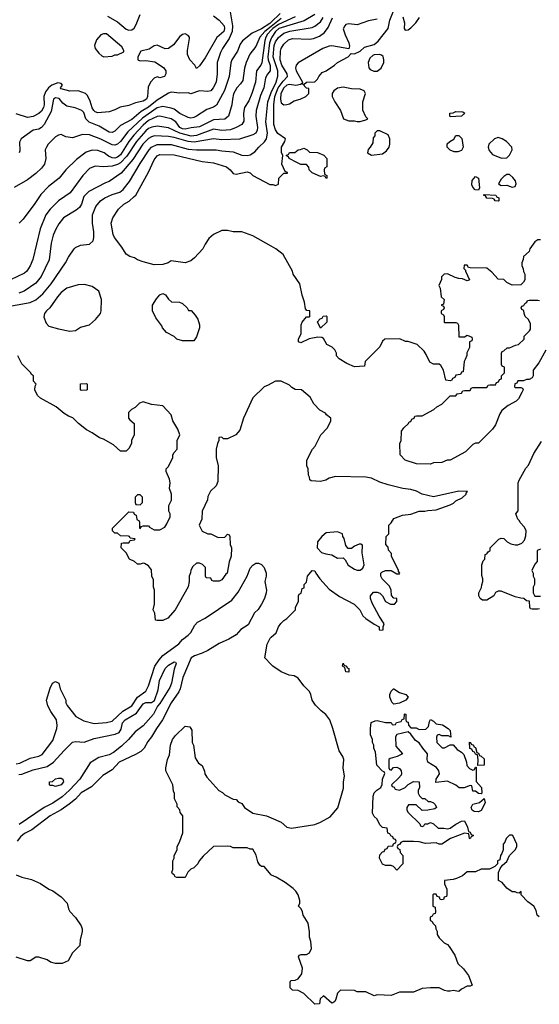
# Model space of a CAD drawing. Header units: inches. Extents: x 1793389 to 1900389, y 320802 to 470796.
# Tile 66 of 256: x 1868215 to 1871902, y 334274 to 341253. Entities that reach past the tile are written whole.
import ezdxf

# ---------------------------------------------------------------- set-up
doc = ezdxf.new("R2010")
doc.units = ezdxf.units.IN
doc.header["$MEASUREMENT"] = 0
for name, color, linetype in [('B8363', 7, 'Continuous'), ('B8364', 7, 'Continuous'), ('B8373', 7, 'Continuous'), ('B8374', 7, 'Continuous')]:
    doc.layers.add(name, color=color, linetype=linetype)

msp = doc.modelspace()

# ---------------------------------------------------------------- linework, layer by layer
at = {"layer": 'B8363', "color": 2}
for points, elevation in [([(1868103.8, 339216.2), (1868290, 339247.8), (1868330, 339267.3), (1868379.1, 339310), (1868439.2, 339380.8), (1868541, 339530), (1868561, 339570), (1868602, 339630), (1868610, 339638), (1868645.4, 339654.6), (1868710, 339662), (1868735.3, 339684.7), (1868741, 339710), (1868741, 339750), (1868730.6, 339810.6), (1868730.7, 339870), (1868754, 339930), (1868787.3, 339970), (1868818.8, 339990), (1868839.7, 340000)], 174), ([(1868535.1, 340000), (1868490, 339969.2), (1868430.4, 339909.6), (1868400.7, 339870), (1868359.1, 339770), (1868307.5, 339552.5), (1868290, 339508.7), (1868266, 339470), (1868250, 339457.2), (1868150.4, 339409.6)], 166), ([(1868671, 340000), (1868670, 339999), (1868653.7, 339946.3), (1868639, 339921), (1868616.7, 339903.3), (1868526.8, 339850), (1868492.8, 339807.2), (1868470.5, 339769.5), (1868452.8, 339727.2), (1868438, 339670), (1868423, 339550), (1868366.9, 339433.1), (1868330, 339386.6), (1868246, 339330), (1868210, 339314.5)], 170), ([(1868354.8, 340000), (1868322.8, 339950), (1868239.8, 339840.2), (1868211.3, 339810)], 162), ([(1870000, 339647.7), (1869870, 339721), (1869790, 339750.8), (1869730, 339750.8), (1869690, 339758.8), (1869650, 339758.8), (1869590, 339731), (1869558, 339702), (1869530, 339662), (1869514, 339630), (1869454.8, 339565.2), (1869430, 339544.7), (1869390, 339531), (1869290, 339544.7), (1869269.1, 339530.9), (1869230, 339518), (1869170, 339516), (1869090, 339536), (1869050.9, 339550.9), (1869030, 339564.7), (1868995.3, 339575.3), (1868970, 339591.3), (1868940.7, 339640.7), (1868886.8, 339710), (1868878.8, 339730), (1868864, 339810), (1868876, 339850), (1868916, 339910), (1868953.2, 339946.8), (1868992.1, 339967.9), (1869027.7, 340000)], 178), ([(1870000, 338674.7), (1869978, 338662), (1869949.1, 338650.9), (1869870, 338572), (1869804, 338430), (1869776.5, 338343.5), (1869748, 338310), (1869690, 338282), (1869662, 338282), (1869650, 338294), (1869628.4, 338291.6), (1869628, 338270), (1869618, 338250), (1869608.7, 338210), (1869608.7, 338150), (1869624, 338090), (1869620.4, 337979.6), (1869608, 337950), (1869568.9, 337911.1), (1869550, 337874), (1869548, 337850), (1869508.7, 337770), (1869507.3, 337712.7), (1869488, 337670), (1869510, 337628), (1869550, 337608), (1869570, 337608), (1869623.1, 337583.1), (1869670, 337586), (1869690, 337606), (1869702, 337602), (1869706, 337590), (1869707.3, 337532.7), (1869718, 337510), (1869715.3, 337450), (1869702, 337410), (1869686, 337330), (1869676.4, 337323.6), (1869650, 337282), (1869630, 337274), (1869590, 337274), (1869578, 337278), (1869570, 337294), (1869538, 337298), (1869534, 337310), (1869534, 337370), (1869511.3, 337391.3), (1869490, 337402), (1869470, 337402), (1869443.1, 337376.9), (1869428.4, 337351.6), (1869427.3, 337332.7), (1869418, 337310), (1869418, 337270), (1869410, 337234), (1869318, 337070), (1869266, 337010), (1869230, 336994), (1869190, 336994), (1869178, 336998), (1869172.7, 337047.3), (1869162, 337070), (1869172, 337110), (1869172, 337210), (1869164.7, 337230), (1869163.6, 337283.6), (1869152, 337310), (1869150, 337354), (1869130, 337382), (1869099.6, 337399.6), (1869090, 337402), (1869070, 337394), (1869050, 337394), (1869030, 337414), (1868994, 337430), (1868970, 337474), (1868934, 337510), (1868938, 337542), (1868950, 337546), (1868990, 337546), (1868998, 337562), (1869030, 337566), (1869034, 337574), (1868998, 337578), (1868994, 337590), (1868987.3, 337592.7), (1868930, 337594), (1868910, 337614), (1868890, 337614), (1868874, 337630), (1868874, 337650), (1868990, 337766), (1869022, 337762), (1869028, 337748), (1869042, 337742), (1869046, 337710), (1869062, 337702), (1869066, 337690), (1869066, 337650), (1869070, 337646), (1869078, 337662), (1869090, 337666), (1869130, 337666), (1869136.4, 337656.4), (1869170, 337638), (1869210, 337638), (1869243.6, 337656.4), (1869259.6, 337680.4), (1869282, 337730), (1869282, 337750), (1869274, 337770), (1869274, 337810), (1869291.6, 337848.4), (1869292, 337870), (1869291.3, 337890), (1869278, 337930), (1869282, 337970), (1869276.9, 337996.9), (1869254, 338050), (1869254, 338070), (1869270, 338086), (1869302, 338150), (1869302, 338170), (1869310, 338186), (1869332, 338210), (1869332, 338270), (1869351.3, 338310), (1869338, 338350), (1869302, 338410), (1869290, 338452), (1869230, 338516), (1869150, 338524.7), (1869090, 338544.7), (1869064.7, 338535.3), (1869034.6, 338505.4), (1869008.9, 338491.1), (1868988, 338470), (1868988, 338430), (1868996.4, 338416.4), (1869026, 338390), (1869026, 338310), (1869008.9, 338271.1), (1869008, 338250), (1868990, 338214), (1868970, 338194), (1868930, 338194), (1868879.8, 338239.8), (1868810, 338281), (1868782, 338290), (1868730, 338326), (1868690, 338346), (1868632, 338390), (1868591.1, 338431.1), (1868562, 338442), (1868530, 338462), (1868474, 338510), (1868362, 338570), (1868342, 338590), (1868322, 338630), (1868323.6, 338656.4), (1868332, 338670), (1868314, 338690), (1868314, 338730), (1868298, 338738), (1868294, 338750), (1868230, 338814), (1868202, 338870)], 174), ([(1868190, 335979.5), (1868217.1, 335982.9), (1868290, 336019.3), (1868350, 336033.4), (1868375.3, 336044.7), (1868450, 336144.7), (1868479, 336230), (1868481.2, 336250), (1868475.3, 336290), (1868435.3, 336350), (1868415.3, 336390), (1868404, 336430), (1868430, 336514), (1868448, 336550), (1868470, 336562), (1868492, 336550), (1868502, 336510), (1868542, 336430), (1868542, 336410), (1868551.1, 336391.1), (1868614.4, 336314.4), (1868670, 336284), (1868744.5, 336264.5), (1868830, 336270.7), (1868870, 336282), (1868947.4, 336352.6), (1869009.4, 336390), (1869049.8, 336450.2), (1869110, 336494.8), (1869130, 336531.3), (1869174.5, 336670), (1869203.8, 336716.2), (1869230, 336747.3), (1869345.2, 336830), (1869370, 336860.7), (1869410, 336890.8), (1869429.2, 336910), (1869458.4, 336961.6), (1869476.6, 336983.4), (1869530, 337010.7), (1869720.1, 337139.9), (1869764.8, 337195.2), (1869829.5, 337310), (1869850, 337366), (1869870, 337387.3), (1869890, 337400.7), (1869910, 337400.7), (1869930.5, 337390.5), (1869950.5, 337370.5), (1869964, 337330), (1869964, 337310), (1869954.8, 337270), (1869966, 337210), (1869964.7, 337190), (1869951.3, 337150), (1869931, 337110), (1869906.4, 337073.6), (1869882, 337050), (1869835.3, 336964.7), (1869784.7, 336930), (1869750, 336893.2), (1869698.4, 336861.6), (1869630, 336832.3), (1869550, 336782), (1869510, 336762.7), (1869455.3, 336744.7), (1869430.9, 336729.1), (1869373, 336590), (1869354.4, 336510), (1869344.4, 336490), (1869290.5, 336410), (1869228.6, 336291.4), (1869184.9, 336230), (1869150, 336169), (1869124.1, 336135.9), (1869098.8, 336090), (1869074, 336066), (1869036.1, 336043.9), (1868921, 335990), (1868870, 335937.2), (1868804.8, 335895.2), (1868723.9, 335816.1), (1868650, 335772.3), (1868610, 335729.2), (1868566.9, 335693.1), (1868508.6, 335651.4), (1868430.8, 335610), (1868301, 335510), (1868250, 335485.1), (1868219.9, 335460.1), (1868198, 335430)], 170), ([(1870000, 336682.4), (1869954, 336730), (1869970, 336826), (1869992, 336870), (1870000, 336877)], 174), ([(1868210, 335903), (1868230, 335904.9), (1868310, 335937.1), (1868410, 335960.4), (1868455.1, 335990), (1868530, 336074), (1868590, 336131), (1868610, 336136), (1868671.6, 336131.6), (1868742.4, 336157.6), (1868891.6, 336188.4), (1868920.1, 336199.9), (1868935.6, 336224.4), (1868944.2, 336270), (1868962.9, 336290), (1869043.3, 336336.7), (1869090, 336403.8), (1869110, 336413.7), (1869150, 336413), (1869172.3, 336427.7), (1869196.3, 336503.7), (1869206.9, 336570), (1869246.4, 336653.6), (1869270, 336678), (1869310, 336701), (1869319.8, 336699.8), (1869324.7, 336690), (1869310.3, 336649.7), (1869292, 336550), (1869279.9, 336520.1), (1869210, 336405.2), (1869192.5, 336387.5), (1869163.8, 336330), (1869091.4, 336248.6), (1869033.8, 336206.2), (1868986.8, 336150), (1868937.2, 336102.8), (1868881.1, 336058.9), (1868850, 336042.4), (1868777.3, 336022.7), (1868715.3, 335984.7), (1868640.5, 335870), (1868568.3, 335791.7), (1868516.4, 335743.6), (1868450, 335700.5), (1868388, 335670), (1868212.2, 335547.8)], 166), ([(1870000, 335192.4), (1869950, 335252), (1869930, 335252), (1869919.6, 335259.6), (1869903.6, 335283.6), (1869891.6, 335331.6), (1869870, 335374), (1869850, 335374), (1869830, 335382), (1869730, 335382), (1869711.6, 335391.6), (1869690, 335394), (1869590, 335392), (1869516.4, 335323.6), (1869488, 335290), (1869478, 335270), (1869450, 335242), (1869430, 335232), (1869408.9, 335211.1), (1869390, 335174), (1869330, 335174), (1869318, 335178), (1869312, 335192), (1869298, 335198), (1869294, 335210), (1869302, 335230), (1869302, 335290), (1869312, 335310), (1869312, 335330), (1869332, 335370), (1869332, 335390), (1869352, 335430), (1869372, 335490), (1869372, 335610), (1869352.7, 335632.7), (1869351.6, 335651.6), (1869332.7, 335672.7), (1869331.6, 335691.6), (1869314, 335730), (1869312.7, 335767.3), (1869305.4, 335785.4), (1869302, 335830), (1869252, 335930), (1869252, 335950), (1869264.7, 336010), (1869276.9, 336043.1), (1869284.7, 336110), (1869298, 336150), (1869319.8, 336180.2), (1869390, 336246), (1869422, 336242), (1869436.4, 336216.4), (1869438, 336130), (1869448, 336110), (1869460.4, 336020.4), (1869483.1, 335983.1), (1869510, 335966), (1869527.3, 335927.3), (1869528.4, 335908.4), (1869543.1, 335883.1), (1869628.9, 335788.9), (1869654.6, 335774.6), (1869670, 335758), (1869730, 335728), (1869750, 335726), (1869766, 335710), (1869790, 335698), (1869809.2, 335669.2), (1869869.1, 335629.1), (1869966, 335610), (1870000, 335595)], 174), ([(1868190, 335190.8), (1868230, 335174.8), (1868299.8, 335159.8), (1868362, 335130), (1868422, 335090), (1868450, 335078), (1868510, 335036), (1868550.8, 334990), (1868561, 334950), (1868570.7, 334930.7), (1868611.3, 334890), (1868651.3, 334830), (1868658, 334810), (1868658, 334790), (1868644.7, 334730), (1868642, 334690), (1868590, 334638), (1868558, 334582), (1868516.9, 334563.1), (1868470, 334564), (1868433.6, 334573.6), (1868410, 334588.7), (1868350, 334608.7), (1868330, 334608), (1868290, 334582), (1868270, 334582), (1868189.1, 334609.1)], 170)]:
    msp.add_lwpolyline(points, dxfattribs=dict(at, elevation=elevation))
for points, elevation in [([(1868675.5, 339375.5), (1868630, 339373.2), (1868550, 339349.2), (1868510, 339319.3), (1868482.8, 339290), (1868427.9, 339212.1), (1868404.7, 339190), (1868391.3, 339170), (1868385.4, 339145.4), (1868402, 339102), (1868422, 339082), (1868490, 339061), (1868570, 339046), (1868610, 339051.3), (1868645.6, 339074.4), (1868710, 339091.3), (1868752.9, 339127.1), (1868788.7, 339170), (1868794, 339190), (1868795.3, 339270), (1868775.3, 339330), (1868730, 339362)], 178), ([(1869370, 338978), (1869329, 338989), (1869310, 339008), (1869256.4, 339036.4), (1869229, 339069), (1869223.1, 339083.1), (1869180.2, 339140.2), (1869158, 339190), (1869158, 339230), (1869184.7, 339275.3), (1869210, 339302), (1869230, 339312), (1869250, 339302), (1869271.6, 339271.6), (1869292.7, 339252.7), (1869348.4, 339251.6), (1869370, 339242), (1869402, 339210), (1869412, 339192), (1869430.9, 339190.9), (1869459.8, 339159.8), (1869478, 339130), (1869490.9, 339090.9), (1869491, 339070), (1869470, 339006), (1869450, 338978)], 174), ([(1868650, 338626), (1868646, 338630), (1868647.3, 338672.7), (1868690, 338674), (1868694, 338670), (1868694, 338630), (1868690, 338628)], 174), ([(1869070, 337886), (1869050, 337886), (1869034, 337870), (1869034, 337830), (1869038, 337818), (1869070, 337814), (1869086, 337830), (1869086, 337870)], 174), ([(1868470, 335818), (1868450, 335826), (1868430, 335826), (1868426, 335830), (1868426, 335850), (1868447.3, 335852.7), (1868470, 335871.3), (1868490, 335878), (1868510, 335878), (1868522, 335870), (1868524.7, 335850), (1868510, 335829.2)], 162)]:
    msp.add_lwpolyline(points, close=True, dxfattribs=dict(at, elevation=elevation))
at = {"layer": 'B8364', "color": 2}
for points, elevation in [([(1869708.2, 341308.2), (1869725.3, 341210), (1869721.7, 341170), (1869700.2, 341119.7), (1869653, 341050), (1869639.9, 341020.1), (1869617.1, 340950), (1869615.5, 340870), (1869608, 340810), (1869588.5, 340771.5), (1869570.8, 340750), (1869550, 340743.7), (1869490, 340749), (1869430, 340729), (1869410, 340734), (1869350, 340732.3), (1869290, 340739.5), (1869270, 340732.3), (1869190, 340683.1), (1869130, 340632.2), (1869076.7, 340603.3), (1869010, 340546), (1868930, 340502.9), (1868890, 340464), (1868870, 340453.2), (1868850, 340457.2), (1868778.6, 340498.6), (1868708.2, 340528.2), (1868685.2, 340550), (1868670, 340595.3), (1868655.3, 340610), (1868609.4, 340629.4), (1868550, 340640.9), (1868520.8, 340660.8), (1868494.6, 340694.6), (1868470, 340699.6), (1868454, 340690), (1868437.2, 340602.8), (1868388.2, 340510), (1868370, 340489.6), (1868350, 340478.4), (1868310.5, 340469.5), (1868224.7, 340410), (1868214.4, 340385.6), (1868216.3, 340323.7), (1868210.6, 340309.4)], 154), ([(1870000, 341235.6), (1869990, 341226), (1869930, 341188.8), (1869863.2, 341156.8), (1869795.6, 341104.4), (1869779.9, 341080.1), (1869759.1, 341030), (1869719.1, 340970), (1869712.5, 340947.5), (1869700.4, 340850), (1869667.9, 340752.1), (1869612, 340648), (1869590, 340632.3), (1869542.8, 340617.2), (1869470, 340569.3), (1869450, 340559.3), (1869430, 340556), (1869410, 340560.9), (1869350, 340589.6), (1869310, 340619.3), (1869290, 340627), (1869230, 340637.6), (1869190, 340629.7), (1869085.5, 340554.5), (1868982.2, 340457.8), (1868930, 340389.6), (1868910, 340371.8), (1868890, 340362.9), (1868870, 340367.3), (1868790, 340407.6), (1868710, 340436.2), (1868660.9, 340439.1), (1868590, 340416), (1868542.9, 340422.9), (1868510, 340439), (1868490, 340435.3), (1868470, 340422), (1868418, 340370), (1868404.7, 340350), (1868396, 340330), (1868401, 340270), (1868390.8, 340230), (1868370, 340202), (1868330, 340162), (1868270, 340119), (1868176.9, 340063.1)], 158), ([(1869590, 341280.7), (1869630, 341250.7), (1869666.4, 341210), (1869668.5, 341190), (1869662.4, 341170), (1869613, 341127), (1869530, 340982), (1869490, 340926), (1869470, 340908), (1869458, 340930), (1869422, 340970), (1869406, 341006), (1869405.6, 341034.4), (1869420.2, 341120.2), (1869419, 341130), (1869410, 341142), (1869390, 341154), (1869370, 341148.7), (1869350, 341135.3), (1869305.8, 341074.2), (1869270, 341049.3), (1869246.6, 341046.6), (1869190, 341074), (1869170, 341068.7), (1869134.4, 341045.6), (1869074, 341030), (1869052, 340990), (1869054, 340970), (1869070, 340962), (1869110, 340964.7), (1869174.4, 340954.4), (1869234.4, 340914.4), (1869251, 340890), (1869250.9, 340869.1), (1869242, 340850), (1869210, 340842), (1869190, 340848), (1869170, 340838), (1869142, 340810), (1869125.4, 340774.6), (1869122.8, 340710), (1869114, 340690), (1869090, 340676), (1869036.3, 340663.7), (1868990, 340646), (1868927.5, 340632.5), (1868890, 340614), (1868850, 340601.2), (1868770, 340594), (1868750, 340600.7), (1868740.7, 340610), (1868730, 340629.2), (1868715.8, 340675.8), (1868695.1, 340715.1), (1868681.2, 340730), (1868630, 340749.4), (1868570, 340746.6), (1868510, 340764), (1868504, 340770), (1868519, 340790), (1868510, 340802), (1868485.2, 340805.2), (1868443, 340790), (1868420.4, 340770), (1868398.7, 340741.3), (1868386.7, 340710), (1868388.7, 340650), (1868384.9, 340630), (1868370, 340605.1), (1868350, 340589.5), (1868310, 340567), (1868270, 340559.5), (1868190, 340586)], 150), ([(1868837.6, 341277.6), (1868910, 341237.3), (1868970, 341186), (1868990, 341178.8), (1869010, 341181), (1869026.3, 341193.7), (1869041.2, 341218.8), (1869069.6, 341290)], 150), ([(1870000, 341206), (1869955.2, 341170), (1869918.3, 341130), (1869890, 341064), (1869847.3, 341010), (1869822, 340950), (1869810.4, 340909.6), (1869797.1, 340822.9), (1869782, 340798), (1869754.8, 340770), (1869732.8, 340727.2), (1869723.8, 340690), (1869720.5, 340650), (1869697.3, 340570), (1869670, 340547.3), (1869590, 340543), (1869490, 340494), (1869432, 340488), (1869390, 340476.3), (1869370, 340479.7), (1869350, 340489.7), (1869321.6, 340530), (1869290, 340551.3), (1869210, 340569.7), (1869190, 340568), (1869130, 340537.7), (1869090, 340505.4), (1869024.9, 340435.1), (1868989, 340390), (1868930, 340295.1), (1868910, 340279.7), (1868890, 340272.8), (1868870, 340274.7), (1868846, 340286), (1868814, 340310), (1868770, 340326.6), (1868730, 340329.3), (1868685.8, 340314.2), (1868617.5, 340262.5), (1868542.8, 340190), (1868496, 340130), (1868418.8, 340070), (1868364.7, 340015.3), (1868354.8, 340000)], 162), ([(1870000, 341178), (1869974.2, 341150), (1869962.2, 341130), (1869955, 341105), (1869932.7, 340947.3), (1869926, 340930), (1869895.8, 340890), (1869888.7, 340810), (1869863.1, 340730), (1869840.7, 340679.3), (1869810.5, 340630), (1869803.8, 340590), (1869806, 340534), (1869790.8, 340510), (1869751.9, 340488.1), (1869710, 340473.6), (1869650, 340467.8), (1869590, 340476.9), (1869470, 340433.5), (1869431.2, 340428.8), (1869350, 340448), (1869270, 340487.8), (1869190, 340497.6), (1869151.7, 340491.7), (1869130, 340482), (1869110, 340466.3), (1869044.6, 340390), (1868974.6, 340285.4), (1868930, 340238.3), (1868910, 340226.6), (1868870, 340215.8), (1868809.5, 340209.5), (1868750, 340214.5), (1868710, 340199.3), (1868662.8, 340150), (1868573.7, 340026.3), (1868535.1, 340000)], 166), ([(1870000, 341120.6), (1869988.4, 341090), (1869976.5, 340990), (1869977.2, 340970), (1869991.7, 340928.3), (1869992, 340890), (1869972.3, 340867.7), (1869958.4, 340841.6), (1869946, 340770), (1869924, 340716), (1869892.4, 340610), (1869890.5, 340569.5), (1869901.1, 340490), (1869900.3, 340470), (1869891.5, 340448.5), (1869870, 340436.2), (1869774, 340406), (1869650, 340401.3), (1869590, 340407.8), (1869453.7, 340386.3), (1869410, 340389.7), (1869310, 340419.1), (1869270, 340425.4), (1869170.3, 340429.7), (1869150, 340424.2), (1869130, 340411.6), (1869088.8, 340370), (1869017, 340263), (1868934.7, 340165.3), (1868850, 340106), (1868823.4, 340096.6), (1868704.9, 340035.1), (1868671, 340000)], 170), ([(1868839.7, 340000), (1868870, 340014.5), (1868924.7, 340030), (1868950, 340049.3), (1868994.4, 340105.6), (1869070, 340235.1), (1869132.4, 340330), (1869150.6, 340350), (1869190, 340369.7), (1869290, 340368.2), (1869410, 340336.4), (1869470, 340331.2), (1869610, 340331.6), (1869650, 340323.6), (1869730, 340317), (1869790, 340292.3), (1869830, 340289.6), (1869850, 340295.1), (1869883.4, 340316.6), (1869910.8, 340350), (1869952.4, 340387.6), (1869964.9, 340410), (1869972.7, 340450), (1869961.7, 340530), (1869975.6, 340670), (1869996.2, 340730), (1870000, 340738)], 174), ([(1869027.7, 340000), (1869038.8, 340010), (1869128.3, 340171.7), (1869170, 340259), (1869190, 340289), (1869210, 340298), (1869310, 340294.5), (1869510, 340249.3), (1869590, 340239.3), (1869682, 340210), (1869709, 340190), (1869730, 340162), (1869750, 340159), (1869830, 340175.3), (1869850, 340168), (1869870, 340148), (1869990, 340086), (1870000, 340086)], 178)]:
    msp.add_lwpolyline(points, dxfattribs=dict(at, elevation=elevation))
at = {"layer": 'B8364', "color": 2, "elevation": 150}
msp.add_lwpolyline([(1868830, 341154), (1868810, 341153.2), (1868790, 341146), (1868759.1, 341110), (1868746.8, 341070), (1868751.3, 341050), (1868775.3, 341015.3), (1868796.9, 340996.9), (1868811.1, 340991.1), (1868870, 340996), (1868890, 341004.7), (1868910, 341004.7), (1868953.6, 341026.4), (1868954.6, 341034.6), (1868940.4, 341060.4)], close=True, dxfattribs=at)
at = {"layer": 'B8373', "color": 2}
for points, elevation in [([(1871597.3, 340000), (1871598, 339998), (1871614, 339990), (1871614, 339970), (1871610, 339968), (1871588.4, 339968.4), (1871582, 339982), (1871570, 339986), (1871530, 339988), (1871523.1, 340000)], 178), ([(1871910, 339694), (1871890, 339692), (1871870, 339678), (1871835.3, 339630), (1871828.7, 339611.3), (1871790, 339574), (1871787.3, 339552.7), (1871778, 339530), (1871778, 339510), (1871787.3, 339487.3), (1871788.4, 339468.4), (1871798, 339450), (1871798, 339410), (1871790, 339394), (1871770, 339374), (1871710, 339372), (1871671.1, 339391.1), (1871650, 339412), (1871610, 339414), (1871563.6, 339463.6), (1871530, 339492), (1871410, 339494), (1871398, 339498), (1871390, 339514), (1871367.3, 339512.7), (1871366, 339490), (1871378, 339478), (1871378, 339470), (1871406, 339410), (1871396.4, 339403.6), (1871390, 339402), (1871356.9, 339416.9), (1871330, 339418), (1871305.4, 339425.4), (1871250, 339451.3), (1871226, 339450), (1871208.4, 339431.6), (1871207.3, 339412.7), (1871188, 339370), (1871198, 339350), (1871206, 339290), (1871226, 339270), (1871222, 339238), (1871206, 339230), (1871222, 339222), (1871226, 339210), (1871222, 339198), (1871206, 339190), (1871206, 339170), (1871222, 339162), (1871226, 339150), (1871226, 339110), (1871230, 339106), (1871310, 339106), (1871322, 339102), (1871327.3, 339087.3), (1871330, 339006), (1871370, 339006), (1871390, 339018), (1871422, 339002), (1871426, 338990), (1871422, 338978), (1871406, 338970), (1871406, 338930), (1871388.4, 338891.6), (1871387.3, 338872.7), (1871376.4, 338843.6), (1871368, 338830), (1871362, 338758), (1871350, 338754), (1871342, 338738), (1871310, 338734), (1871302, 338718), (1871286, 338710), (1871282, 338698), (1871270, 338694), (1871238, 338698), (1871222.8, 338770), (1871202, 338802), (1871190, 338811.3), (1871150, 338812), (1871125.4, 338825.4), (1871099.8, 338879.8), (1871083.6, 338903.6), (1871034, 338950), (1870970, 338972), (1870952.7, 338972.7), (1870911.6, 338991.6), (1870806, 338990), (1870790, 338974), (1870770, 338934), (1870666, 338830), (1870662, 338798), (1870590, 338792), (1870536.9, 338816.9), (1870482, 338850), (1870462, 338870), (1870462, 338890), (1870450, 338914), (1870431.6, 338931.6), (1870394, 338950), (1870370, 338994), (1870359.6, 338999.6), (1870330, 339002), (1870268.9, 338991.1), (1870210, 338962), (1870194, 338970), (1870194, 338990), (1870211.1, 339028.9), (1870211.3, 339090), (1870218, 339110), (1870250, 339146), (1870270, 339146), (1870274, 339150), (1870274, 339190), (1870252.7, 339192.7), (1870243.6, 339203.6), (1870236, 339250), (1870219.8, 339299.8), (1870202, 339382), (1870156, 339450), (1870150.5, 339470.5), (1870084.7, 339590), (1870031.3, 339630), (1870000, 339647.7)], 178), ([(1871948, 338910), (1871898, 338822), (1871858, 338770), (1871858, 338730), (1871850, 338714), (1871830, 338702), (1871810, 338702), (1871790, 338694), (1871750, 338694), (1871742, 338678), (1871727.3, 338672.7), (1871726, 338650), (1871730, 338646), (1871770, 338646), (1871782, 338642), (1871786, 338630), (1871778, 338610), (1871753.2, 338566.8), (1871738, 338550), (1871680.2, 338519.8), (1871636.4, 338483.6), (1871620.4, 338459.6), (1871590, 338382), (1871568.7, 338350), (1871470, 338252), (1871450, 338252), (1871430, 338242), (1871378, 338190), (1871270, 338132), (1871248.4, 338131.6), (1871210, 338114), (1871150, 338112), (1871130, 338102), (1871030, 338104.7), (1870950, 338132), (1870914, 338170), (1870912, 338250), (1870922, 338270), (1870923.6, 338336.4), (1870939.6, 338360.4), (1870974, 338390), (1870978, 338402), (1870990, 338406), (1870998, 338422), (1871014, 338430), (1871018, 338442), (1871030, 338446), (1871070, 338446), (1871154, 338490), (1871174, 338510), (1871211.1, 338528.9), (1871270, 338586), (1871310, 338586), (1871318, 338602), (1871350, 338606), (1871358, 338622), (1871370, 338626), (1871410, 338626), (1871418, 338642), (1871430, 338646), (1871530, 338646), (1871538, 338662), (1871550, 338666), (1871590, 338666), (1871598, 338682), (1871612.7, 338687.3), (1871618, 338702), (1871632.7, 338707.3), (1871634, 338730), (1871654, 338750), (1871654, 338790), (1871638, 338798), (1871634, 338810), (1871634, 338890), (1871638, 338902), (1871650, 338906), (1871672.7, 338927.3), (1871690, 338928), (1871732.7, 338947.3), (1871754, 338950), (1871794, 338990), (1871794, 339010), (1871832.7, 339047.3), (1871839.6, 339060.4), (1871839.6, 339099.6), (1871822, 339130), (1871802, 339150), (1871794, 339170), (1871792.7, 339192.7), (1871778, 339198), (1871774, 339210), (1871778, 339222), (1871792.7, 339227.3), (1871798, 339242), (1871814, 339250), (1871818, 339262), (1871830, 339266), (1871890, 339266), (1871902, 339262)], 178), ([(1870000, 336877), (1870033.7, 336906.3), (1870051.3, 336950), (1870067.5, 336972.5), (1870090, 336995.3), (1870111.1, 337008.9), (1870170.9, 337069.1), (1870172, 337090), (1870194, 337130), (1870194, 337170), (1870198, 337182), (1870212.7, 337187.3), (1870218, 337222), (1870232.7, 337227.3), (1870234, 337250), (1870250, 337266), (1870258, 337310), (1870290, 337348), (1870310, 337346), (1870315.3, 337330), (1870344, 337290), (1870410, 337217.2), (1870484.1, 337164.1), (1870588, 337110), (1870629.1, 337069.1), (1870650, 337028), (1870670, 337008), (1870730, 336968), (1870766, 336950), (1870766, 336930), (1870770, 336926), (1870792.7, 336927.3), (1870794, 336950), (1870802, 336970), (1870764.9, 337024.9), (1870716.8, 337116.8), (1870702.8, 337150), (1870702.8, 337170), (1870725.5, 337194.5), (1870750, 337196), (1870770, 337189), (1870789, 337170), (1870810, 337128.7), (1870846, 337110), (1870874, 337110), (1870891.3, 337130), (1870891, 337151), (1870870, 337154), (1870852.7, 337172.7), (1870851.3, 337210), (1870838, 337238), (1870786.8, 337290), (1870776, 337310), (1870778, 337330), (1870783.5, 337336.5), (1870810, 337348.7), (1870850, 337348), (1870890, 337326), (1870910, 337326), (1870912, 337330), (1870902, 337342), (1870902, 337350), (1870852, 337450), (1870852, 337470), (1870832.7, 337492.7), (1870830, 337514), (1870812.7, 337532.7), (1870814, 337590), (1870834, 337610), (1870834, 337670), (1870850, 337686), (1870870, 337718), (1870930, 337742), (1870990, 337748.7), (1871050, 337768.7), (1871088.9, 337768.9), (1871110, 337775.3), (1871170, 337779), (1871270, 337814), (1871293.7, 337826.3), (1871310, 337842), (1871355.3, 337864.7), (1871382, 337890), (1871382, 337898), (1871392, 337910), (1871331, 337911), (1871150, 337871), (1871070, 337891), (1871030.6, 337910.6), (1870990, 337922.8), (1870934, 337930), (1870830, 337956), (1870770, 337976), (1870710, 338002.8), (1870670, 338010.7), (1870454.4, 338014.4), (1870410, 338002.8), (1870388, 337990), (1870350, 337978.8), (1870283.6, 337983.6), (1870272.7, 337992.7), (1870272, 338010), (1870264.7, 338024.7), (1870262, 338070), (1870252, 338090), (1870252, 338130), (1870292, 338210), (1870312, 338230), (1870352, 338310), (1870399.8, 338360.2), (1870422, 338410), (1870422, 338430), (1870391.6, 338451.6), (1870383.6, 338463.6), (1870345.4, 338485.4), (1870302, 338530), (1870276.9, 338576.9), (1870214, 338630), (1870170, 338632), (1870145.4, 338645.4), (1870130, 338662), (1870070, 338692), (1870030, 338692), (1870000, 338674.7)], 174), ([(1871902, 337078), (1871890, 337074), (1871850, 337074), (1871838, 337078), (1871834, 337090), (1871832.7, 337132.7), (1871810, 337134), (1871791.6, 337151.6), (1871770, 337152), (1871730, 337162), (1871630, 337202), (1871610, 337202), (1871590, 337192), (1871578, 337170), (1871530, 337138), (1871499.6, 337139.6), (1871482, 337150), (1871472, 337170), (1871472, 337190), (1871491.6, 337228.4), (1871492.7, 337247.3), (1871502, 337270), (1871502, 337290), (1871492.7, 337312.7), (1871494, 337390), (1871503.6, 337416.4), (1871514, 337430), (1871518, 337462), (1871530, 337466), (1871538, 337482), (1871554, 337490), (1871554, 337510), (1871614, 337570), (1871630, 337578), (1871650, 337575.3), (1871672.5, 337552.5), (1871698.6, 337538.6), (1871730, 337532), (1871750, 337532), (1871777.5, 337542.5), (1871796.3, 337563.7), (1871805.8, 337594.2), (1871807.3, 337630), (1871796.8, 337656.8), (1871764.7, 337690), (1871762, 337702), (1871750, 337714), (1871734, 337750), (1871752.7, 337772.7), (1871752, 337970), (1871758, 337990), (1871806.4, 338073.6), (1871825.4, 338094.6), (1871862, 338178), (1871916.9, 338263.1)], 178), ([(1871910, 337501), (1871886, 337490), (1871887.3, 337412.7), (1871870, 337394), (1871848, 337350), (1871858, 337330), (1871858, 337310), (1871868, 337290), (1871868, 337250), (1871858, 337230), (1871858, 337190), (1871870, 337166), (1871910, 337166)], 178), ([(1870000, 335595), (1870070, 335564), (1870109.6, 335529.6), (1870143.2, 335523.2), (1870310, 335549.2), (1870350, 335565.2), (1870416.8, 335603.2), (1870472.7, 335667.3), (1870513.2, 335806.8), (1870513, 335850), (1870519.1, 335890), (1870510.7, 335950), (1870514, 336010), (1870506.8, 336030), (1870481, 336070), (1870436, 336230), (1870414.8, 336290), (1870387.5, 336327.5), (1870353.7, 336353.7), (1870314.4, 336394.4), (1870291, 336430), (1870281, 336470), (1870270, 336492), (1870230.6, 336530.6), (1870190, 336584.7), (1870162, 336602), (1870127.5, 336607.5), (1870070, 336631), (1870012, 336670), (1870000, 336682.4)], 174), ([(1871900.2, 334893.1), (1871886.4, 334906.4), (1871879.6, 334939.6), (1871862, 334970), (1871819.8, 334999.8), (1871774, 335050), (1871772.7, 335072.7), (1871758, 335062), (1871743.6, 335063.6), (1871730, 335072), (1871710, 335072), (1871670, 335098), (1871636.9, 335136.9), (1871612.7, 335152.7), (1871611.6, 335208.4), (1871623.6, 335236.4), (1871639.6, 335260.4), (1871670, 335286), (1871691.1, 335328.9), (1871731.1, 335368.9), (1871742, 335390), (1871742, 335410), (1871714, 335470), (1871710, 335474), (1871690, 335472), (1871666, 335450), (1871656.4, 335423.6), (1871646, 335410), (1871646, 335370), (1871636.4, 335343.6), (1871626, 335330), (1871622, 335298), (1871606, 335290), (1871606, 335270), (1871586, 335250), (1871547.3, 335232.7), (1871488.4, 335231.6), (1871450, 335214), (1871390, 335214), (1871356.4, 335183.6), (1871314.6, 335165.4), (1871290, 335158), (1871230, 335152), (1871228.4, 335128.4), (1871246, 335090), (1871246, 335050), (1871242, 335038), (1871227.3, 335032.7), (1871222, 335018), (1871210, 335014), (1871198, 335018), (1871192.7, 335032.7), (1871178, 335038), (1871170, 335054), (1871150, 335054), (1871146, 335050), (1871146, 334970), (1871162, 334962), (1871166, 334930), (1871162, 334918), (1871147.3, 334912.7), (1871142, 334898), (1871127.3, 334892.7), (1871128, 334870), (1871142, 334862), (1871146, 334850), (1871166, 334830), (1871168, 334810), (1871178, 334790), (1871178, 334770), (1871190, 334746), (1871226, 334710), (1871250, 334698), (1871263.1, 334683.1), (1871303.1, 334623.1), (1871324, 334564), (1871364.7, 334524.7), (1871398, 334478), (1871426, 334410), (1871410, 334402), (1871390, 334402), (1871350, 334382), (1871330, 334364.7), (1871290, 334371.3), (1871270, 334366), (1871250, 334366.8), (1871230, 334370.8), (1871190, 334391), (1871130, 334390.8), (1871070, 334386.8), (1871010, 334360.7), (1870910, 334360.7), (1870850, 334336), (1870750, 334342), (1870730, 334334), (1870670, 334362), (1870610, 334362), (1870590, 334372), (1870490, 334374), (1870470, 334354), (1870458, 334310), (1870450, 334294), (1870436.4, 334283.6), (1870430, 334282), (1870370, 334334), (1870347.3, 334312.7), (1870342, 334278), (1870310, 334274), (1870231, 334351), (1870190, 334372), (1870150, 334374), (1870134, 334390), (1870134, 334430), (1870138, 334442), (1870170, 334446), (1870190, 334455.3), (1870216, 334490), (1870221, 334530), (1870194, 334610), (1870198, 334622), (1870212.7, 334627.3), (1870250, 334628), (1870270, 334638), (1870284.7, 334670), (1870279.8, 334719.8), (1870271.3, 334750), (1870271.1, 334788.9), (1870262.8, 334850), (1870226.4, 334906.4), (1870222, 334930), (1870211.6, 334951.6), (1870194, 334970), (1870202, 334990), (1870202, 335010), (1870191.3, 335050), (1870175.3, 335075.3), (1870155.3, 335095.3), (1870097.3, 335137.3), (1870035.3, 335175.3), (1870002, 335190), (1870000, 335192.4)], 174)]:
    msp.add_lwpolyline(points, dxfattribs=dict(at, elevation=elevation))
for points, elevation in [([(1870350, 339066), (1870328.4, 339111.6), (1870347.3, 339132.7), (1870362, 339138), (1870367.3, 339152.7), (1870390, 339154), (1870394, 339150), (1870394, 339110)], 178), ([(1870470, 337622), (1870390, 337617.2), (1870358, 337590), (1870327.3, 337552.7), (1870324.7, 337510), (1870356.9, 337476.9), (1870386, 337466), (1870430, 337461), (1870470, 337437.3), (1870510, 337438), (1870524, 337424), (1870546.1, 337386.1), (1870590, 337357.3), (1870610, 337351), (1870630, 337351), (1870650, 337364.7), (1870659, 337390), (1870645.6, 337474.4), (1870648, 337528), (1870636.4, 337536.4), (1870623.6, 337536.4), (1870590, 337522), (1870570, 337505.2), (1870544.7, 337504.7), (1870530, 337526), (1870516.4, 337576.4), (1870508, 337590), (1870506, 337610)], 174), ([(1870550, 336628), (1870528, 336630), (1870522, 336662), (1870506, 336670), (1870510, 336692), (1870518, 336678), (1870534, 336670), (1870538, 336658), (1870550, 336654)], 174), ([(1870870, 336402), (1870854.6, 336414.6), (1870842, 336450), (1870842, 336470), (1870850, 336494), (1870866, 336510), (1870869.1, 336510.9), (1870910, 336484.7), (1870954, 336470), (1870972, 336450), (1870954, 336430), (1870910, 336408)], 174), ([(1871050, 336222), (1871096.4, 336223.6), (1871116.4, 336243.6), (1871122, 336278), (1871130, 336294), (1871150, 336282), (1871170, 336262), (1871214.4, 336254.4), (1871254, 336230), (1871270, 336214), (1871272.7, 336167.3), (1871258, 336178), (1871210, 336178), (1871190, 336186), (1871178, 336182), (1871172.7, 336167.3), (1871174, 336130), (1871212.7, 336092.7), (1871230, 336092), (1871270, 336114), (1871290, 336114), (1871319.6, 336079.6), (1871350, 336062), (1871365.4, 336045.4), (1871384.7, 335990), (1871386.8, 335966.8), (1871405.4, 335945.4), (1871430, 335934), (1871442, 335938), (1871450, 335954), (1871454, 335954), (1871452.7, 335852.7), (1871491.3, 335810), (1871494, 335770), (1871490, 335766), (1871470, 335768), (1871450, 335786), (1871430, 335786), (1871422, 335822), (1871410, 335826), (1871367.3, 335807.3), (1871332.7, 335807.3), (1871310, 335828), (1871250, 335855.3), (1871167.3, 335847.3), (1871168.7, 335870), (1871193.2, 335906.8), (1871189.3, 335930), (1871171.9, 335951.9), (1871109.5, 335990), (1871106, 336010), (1871109, 336050), (1871074, 336090), (1871050, 336128), (1871023.1, 336143.1), (1870990, 336188), (1870970, 336206), (1870890, 336186), (1870882, 336170), (1870883.6, 336103.6), (1870932, 336050), (1870894, 336030), (1870843.6, 336016.4), (1870834, 336010), (1870834, 335950), (1870838, 335938), (1870850, 335934), (1870868, 335952), (1870890, 335956), (1870910, 335944.7), (1870921, 335930), (1870924.7, 335910), (1870922, 335898), (1870903.6, 335876.4), (1870854, 335830), (1870858, 335818), (1870872.7, 335812.7), (1870878, 335798), (1870910, 335792), (1870950, 335812), (1870970, 335832), (1871010, 335854), (1871050, 335852), (1871051.6, 335811.6), (1871042, 335790), (1871042, 335770), (1871051.6, 335751.6), (1871070, 335734), (1871090, 335732), (1871112.7, 335712.7), (1871130, 335712), (1871150, 335702), (1871162, 335690), (1871172, 335670), (1871159.6, 335660.4), (1871110.9, 335649.1), (1871070, 335648), (1871027.3, 335687.3), (1870972.7, 335687.3), (1870962, 335670), (1870962, 335650), (1870970, 335634), (1871052.7, 335552.7), (1871058, 335538), (1871070, 335534), (1871082, 335538), (1871090, 335554), (1871110, 335554), (1871130, 335562), (1871150, 335554), (1871183.6, 335523.6), (1871223.6, 335523.6), (1871250, 335518), (1871270, 335522), (1871310, 335551.3), (1871350, 335572), (1871370, 335574), (1871392, 335530), (1871398, 335498), (1871410, 335494), (1871418, 335478), (1871434, 335470), (1871418, 335462), (1871410, 335446), (1871406, 335450), (1871402, 335482), (1871370, 335486), (1871270.9, 335449.1), (1871210, 335408), (1871190, 335408.7), (1871170, 335418), (1871094.6, 335414.6), (1871050, 335426), (1871008.4, 335428.4), (1870932.7, 335427.3), (1870918, 335422), (1870912, 335408), (1870898, 335402), (1870894, 335390), (1870898, 335378), (1870911.6, 335371.6), (1870914, 335350), (1870934, 335330), (1870934, 335270), (1870890, 335226), (1870866, 335250), (1870850, 335258), (1870810, 335258), (1870790, 335268), (1870768.7, 335310), (1870770, 335334), (1870790, 335354), (1870802, 335358), (1870807.3, 335372.7), (1870822, 335378), (1870830, 335394), (1870862, 335398), (1870867.3, 335412.7), (1870882, 335418), (1870886, 335430), (1870882, 335442), (1870867.3, 335447.3), (1870862, 335462), (1870847.3, 335467.3), (1870842, 335482), (1870827.3, 335487.3), (1870822, 335522), (1870790, 335528), (1870770, 335546), (1870750, 335586), (1870730, 335606), (1870718, 335630), (1870722, 335750), (1870730, 335772), (1870748.9, 335791.1), (1870778, 335810), (1870787.3, 335832.7), (1870788, 335870), (1870806, 335910), (1870802, 335922), (1870790, 335926), (1870748.7, 335970), (1870740.4, 336060.4), (1870728, 336090), (1870728, 336110), (1870718, 336130), (1870718, 336150), (1870703.1, 336183.1), (1870704, 336230), (1870709.1, 336270.9), (1870736.4, 336283.6), (1870750, 336284.7), (1870810, 336272), (1870850, 336272), (1870858, 336258), (1870870, 336254), (1870882, 336258), (1870888.4, 336271.6), (1870922, 336278), (1870928, 336292), (1870942, 336298), (1870946, 336330), (1870950, 336334), (1870954, 336330), (1870954, 336290), (1870958, 336278), (1870970, 336274), (1870972.7, 336252.7), (1870990, 336234), (1871027.3, 336232.7)], 174), ([(1871466, 335966), (1871467.3, 336007.3), (1871462, 336042), (1871450, 336046), (1871442, 336062), (1871430, 336066), (1871422, 336082), (1871408.4, 336088.4), (1871407.3, 336132.7), (1871414, 336130), (1871418, 336118), (1871434, 336110), (1871438, 336098), (1871450, 336094), (1871458, 336058), (1871470, 336054), (1871478, 336038), (1871490, 336034), (1871510, 336014), (1871510, 335968)], 174), ([(1871470, 335638), (1871440.4, 335640.4), (1871426, 335650), (1871418, 335670), (1871430, 335692), (1871476.4, 335703.6), (1871510, 335734), (1871516.9, 335703.1), (1871490, 335648)], 174)]:
    msp.add_lwpolyline(points, close=True, dxfattribs=dict(at, elevation=elevation))
at = {"layer": 'B8374', "color": 2}
for points, elevation in [([(1870063.4, 341296.6), (1870000, 341235.6)], 158), ([(1870750, 341256), (1870690, 341246), (1870610, 341217.2), (1870550, 341225.2), (1870530, 341219), (1870521, 341210), (1870510.9, 341189.1), (1870524.9, 341144.9), (1870550.7, 341090), (1870555.3, 341064.7), (1870550, 341046), (1870430, 341069), (1870410, 341065.2), (1870366, 341050), (1870190, 340948.7), (1870176, 340930), (1870170.9, 340909.1), (1870175.5, 340890), (1870222, 340810), (1870219.6, 340800.4), (1870206.8, 340793.2), (1870174, 340786), (1870130, 340794.7), (1870110, 340789.4), (1870089.1, 340770), (1870068, 340730), (1870064.9, 340690), (1870070, 340664.7), (1870090, 340651), (1870110, 340651.3), (1870130, 340658), (1870162, 340678), (1870206, 340690), (1870246, 340710), (1870266, 340730), (1870266, 340766), (1870250, 340768), (1870222, 340798), (1870230, 340794), (1870248.9, 340811.1), (1870310, 340814), (1870328.4, 340831.6), (1870338, 340850), (1870362, 340878), (1870390, 340891.3), (1870448, 340930), (1870469.1, 340950.9), (1870546, 340990), (1870567.3, 341012.7), (1870590, 341012), (1870630, 341031.3), (1870660.9, 341059.1), (1870730, 341077.3), (1870758, 341102), (1870829.3, 341190), (1870840.7, 341250), (1870880.7, 341350)], 182), ([(1870308, 341290), (1870233.7, 341246.3), (1870052.4, 341190), (1870030, 341169.7), (1870003.6, 341130), (1870000, 341120.6)], 170), ([(1870170, 341274.6), (1870050, 341220.2), (1870011, 341190), (1870000, 341178)], 166), ([(1870000, 340738), (1870034, 340810), (1870047.4, 340852.6), (1870045.5, 340890), (1870013.4, 340990), (1870021.2, 341070), (1870030, 341097), (1870050, 341127.8), (1870090, 341158.3), (1870132.7, 341172.7), (1870290, 341197.6), (1870310, 341207.3), (1870350, 341238.4), (1870368.7, 341270)], 174), ([(1870000, 340086), (1870010, 340086), (1870030, 340078), (1870050, 340088), (1870054, 340130), (1870090, 340166), (1870114, 340166), (1870114, 340170), (1870098, 340178), (1870074, 340230), (1870082, 340290), (1870072, 340312), (1870071.3, 340350), (1870096, 340390), (1870101, 340410), (1870047.3, 340447.3), (1870030, 340473.4), (1870016.9, 340510), (1870016.9, 340650), (1870025.2, 340710), (1870049.6, 340770.4), (1870083.1, 340816.9), (1870114.9, 340850), (1870113.7, 340870), (1870074.9, 340930), (1870063.1, 340970), (1870064.9, 341030), (1870070.7, 341050), (1870090, 341079.3), (1870122.8, 341110), (1870150, 341119.5), (1870270, 341114.5), (1870299.9, 341120.1), (1870342.4, 341137.6), (1870377.3, 341162.7), (1870402.4, 341197.6), (1870433.7, 341266.3)], 178), ([(1870070, 341262.3), (1870000, 341206)], 162), ([(1870933.2, 341273.2), (1870944, 341230), (1870942, 341190), (1870950, 341178), (1870970, 341182), (1870990, 341195.3), (1871024.7, 341230), (1871050.6, 341269.4)], 178), ([(1871523.1, 340000), (1871522, 340002), (1871506, 340010), (1871510, 340014), (1871594, 340010), (1871597.3, 340000)], 178)]:
    msp.add_lwpolyline(points, dxfattribs=dict(at, elevation=elevation))
for points, elevation in [([(1870766.6, 341006.6), (1870730, 341003.6), (1870721.2, 340998.8), (1870699.9, 340980.1), (1870688.2, 340950), (1870691.9, 340911.9), (1870700.9, 340900.9), (1870728.5, 340888.5), (1870750, 340888.2), (1870779.5, 340910), (1870798, 340950), (1870799.3, 340970), (1870792.7, 340992.7), (1870782, 341002)], 182), ([(1870510, 340774), (1870470, 340769), (1870444.7, 340750), (1870431.3, 340730), (1870432, 340710), (1870451.1, 340671.1), (1870491.3, 340610), (1870512, 340550), (1870550, 340536), (1870590, 340536), (1870610, 340531), (1870630, 340531.3), (1870670, 340544.7), (1870686, 340550), (1870670, 340566), (1870648.9, 340611.1), (1870648.7, 340670), (1870668, 340730), (1870658, 340750), (1870630, 340762), (1870570, 340764)], 182), ([(1871270, 340566), (1871266, 340570), (1871266, 340590), (1871290, 340592), (1871310, 340602), (1871359.6, 340599.6), (1871374, 340590), (1871350, 340568.7)], 178), ([(1870770, 340466), (1870750, 340466), (1870734, 340450), (1870734, 340430), (1870723.6, 340416.4), (1870719.6, 340380.4), (1870702, 340350), (1870686.4, 340333.6), (1870682, 340310), (1870710, 340292), (1870790, 340302), (1870816.5, 340323.5), (1870835.3, 340350), (1870842, 340370), (1870842, 340410), (1870830, 340438)], 182), ([(1871296.4, 340316.4), (1871269.1, 340329.1), (1871248, 340350), (1871247.3, 340372.7), (1871266, 340390), (1871294.6, 340405.4), (1871310, 340432), (1871331.6, 340431.6), (1871351.1, 340411.1), (1871362, 340350), (1871350, 340326), (1871323.6, 340316.4)], 178), ([(1871610, 340417.2), (1871584.7, 340410), (1871542.8, 340370), (1871538.8, 340350), (1871545.2, 340325.2), (1871570, 340298), (1871632.7, 340272.7), (1871670, 340274), (1871690, 340294), (1871708, 340330), (1871706, 340350), (1871668.7, 340390), (1871638, 340410)], 182), ([(1870390, 340128), (1870382, 340142), (1870370, 340146), (1870350, 340142), (1870290, 340168), (1870268, 340190), (1870267.3, 340207.3), (1870250, 340226), (1870210, 340228), (1870180.4, 340240.4), (1870126, 340270), (1870122, 340282), (1870107.3, 340287.3), (1870107.3, 340292.7), (1870122, 340298), (1870128.4, 340311.6), (1870167.3, 340312.7), (1870190, 340332), (1870207.3, 340332.7), (1870230, 340342), (1870254, 340330), (1870270, 340314), (1870327.3, 340312.7), (1870372.7, 340292.7), (1870394, 340270), (1870394, 340210), (1870378, 340202), (1870374, 340190), (1870378, 340158), (1870394, 340150), (1870394, 340130)], 178), ([(1871470, 340046), (1871447.3, 340047.3), (1871430, 340066), (1871423.1, 340083.1), (1871425.6, 340114.4), (1871450, 340142), (1871470.8, 340130), (1871478, 340062)], 178), ([(1871690, 340155.3), (1871670, 340155.3), (1871650, 340142), (1871630, 340122), (1871611, 340090), (1871630, 340077.3), (1871670, 340080.5), (1871710, 340066.8), (1871730, 340072), (1871737.2, 340090), (1871733.2, 340110), (1871714.8, 340134.8)], 182)]:
    msp.add_lwpolyline(points, close=True, dxfattribs=dict(at, elevation=elevation))

doc.saveas('drawing.dxf')
